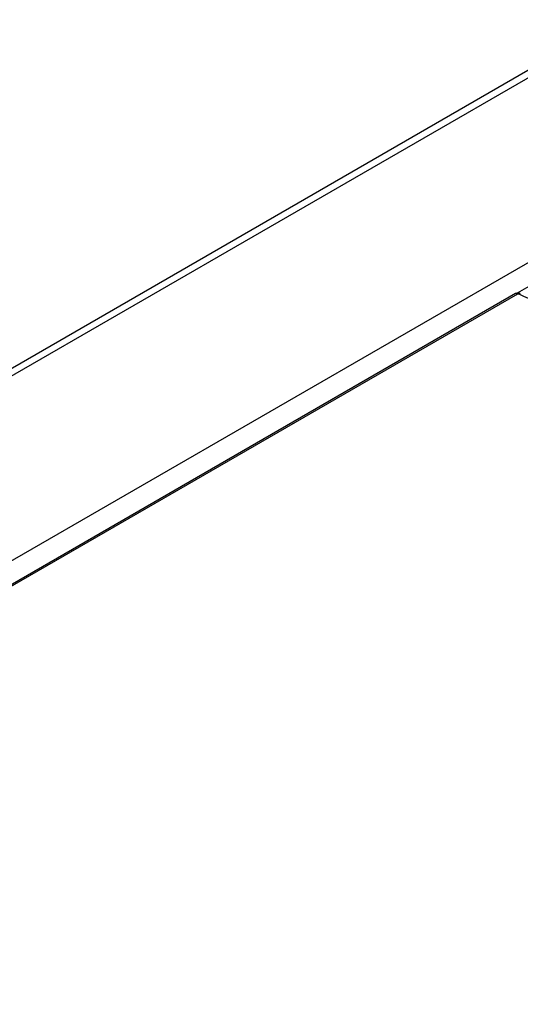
# Model space of a CAD drawing. Header units: millimetres. Extents: x 0 to 594, y 0 to 420.
# Tile 28 of 41: x 516.73 to 520.07, y 146.62 to 153.19. Entities that reach past the tile are written whole.
import ezdxf

# ---------------------------------------------------------------- set-up
doc = ezdxf.new("R2010")
doc.units = ezdxf.units.MM
doc.header["$LTSCALE"] = 32.67
doc.layers.get('0').update_dxf_attribs({"linetype": 'CONTINUOUS'})

msp = doc.modelspace()

# ---------------------------------------------------------------- linework, layer by layer
at = {"color": 7, "linetype": 'CONTINUOUS'}
for p, q in [((529.4521, 158.2383), (496.0829, 138.9727)), ((520.0355, 151.3597), (497.2771, 138.2201)), ((520.0443, 151.3632), (520.0355, 151.3596))]:
    msp.add_line(p, q, dxfattribs=at)
at = {"color": 9, "linetype": 'CONTINUOUS'}
for p, q in [((529.5271, 158.2309), (496.1579, 138.9653)), ((497.2245, 138.3495), (529.9075, 157.2189)), ((520.2365, 151.4729), (520.0468, 151.3633)), ((497.2939, 138.2199), (520.0513, 151.3588)), ((520.0629, 151.3537), (520.0513, 151.3588))]:
    msp.add_line(p, q, dxfattribs=at)
at = {"color": 7, "linetype": 'CONTINUOUS'}
msp.add_lwpolyline([(520.0668, 151.3611), (520.0567, 151.3639), (520.0443, 151.3632)], dxfattribs=at)
at = {"color": 9, "linetype": 'CONTINUOUS'}
msp.add_lwpolyline([(520.0522, 151.3594), (520.0628, 151.3621), (520.0668, 151.3611)], dxfattribs=at)
msp.add_arc((510.7458, 130.3031), 23.0204, 65.08931, 66.12562, dxfattribs=at)
msp.add_open_spline([(520.0522, 151.3594), (520.0496, 151.3605), (520.0439, 151.3617), (520.0384, 151.36), (520.0362, 151.3586)], degree=3, knots=[0, 0, 0, 0, 0.521329, 1, 1, 1, 1], dxfattribs=at)

doc.saveas('drawing.dxf')
